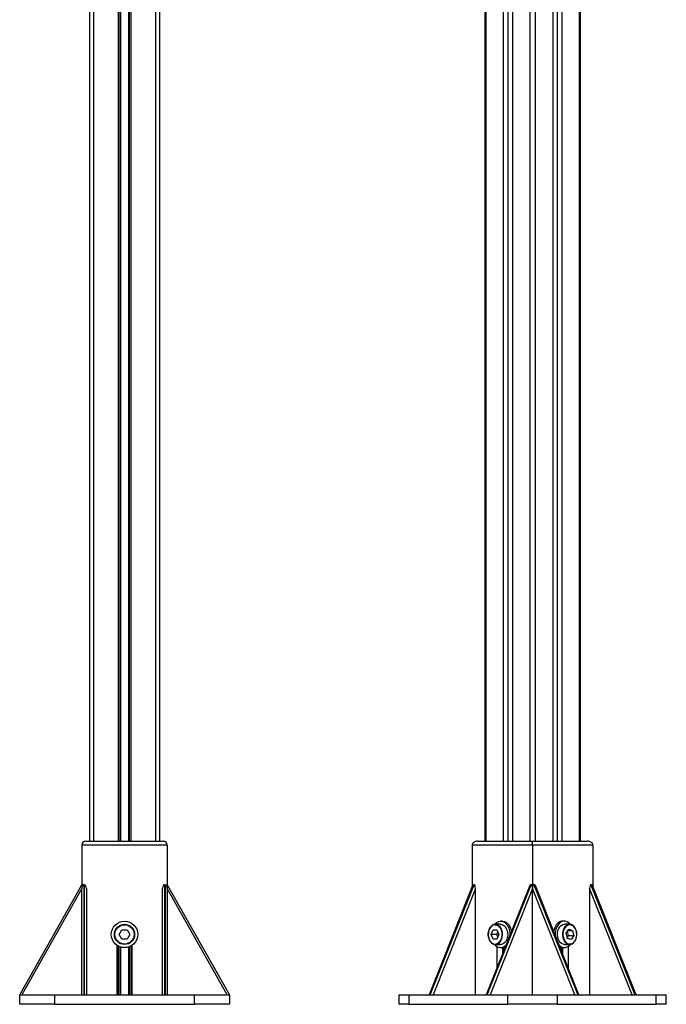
# Model space of a CAD drawing. Header units: millimetres. Extents: x 0 to 420, y 0 to 297.
# Tile 21 of 30: x 276 to 297, y 184 to 216. Entities that reach past the tile are written whole.
import ezdxf

# ---------------------------------------------------------------- set-up
doc = ezdxf.new("R2010")
doc.units = ezdxf.units.MM

msp = doc.modelspace()

# ---------------------------------------------------------------- linework, layer by layer
at = {"color": 7, "linetype": 'Continuous', "lineweight": 25}
for p, q in [((278.27843, 233.97751), (278.27843, 189.22751)), ((279.07093, 233.97751), (279.07093, 189.22751)), ((279.12513, 233.97751), (279.12513, 189.22751)), ((279.15383, 233.97751), (279.15383, 189.22751)), ((279.40302, 233.97751), (279.40302, 189.22751)), ((279.43173, 233.97751), (279.43173, 189.22751)), ((279.48593, 233.97751), (279.48593, 189.22751)), ((280.27843, 233.97751), (280.27843, 189.22751)), ((292.50303, 233.97751), (292.50303, 189.22751)), ((293.06342, 233.97751), (293.06342, 189.22751)), ((293.20484, 233.97751), (293.20484, 189.22751)), ((293.35687, 233.97751), (293.35687, 189.22751)), ((293.91725, 233.97751), (293.91725, 189.22751)), ((293.95386, 189.22751), (293.95386, 233.97751)), ((278.15343, 230.31431), (278.15343, 189.22751)), ((280.40343, 230.30191), (280.40343, 189.22751)), ((290.87543, 230.28781), (290.87543, 189.22751)), ((290.91204, 230.28781), (290.91204, 189.22751)), ((291.47243, 230.29223), (291.47243, 189.22751)), ((291.62445, 230.29356), (291.62445, 189.22751)), ((291.76587, 230.29479), (291.76587, 189.22751)), ((292.32626, 230.31431), (292.32626, 189.22751)), ((278.02843, 189.22751), (280.52843, 189.22751)), ((290.64688, 189.22751), (292.41465, 189.22751)), ((292.41465, 189.10251), (292.41465, 189.22751)), ((292.41465, 189.22751), (294.18241, 189.22751)), ((277.90343, 189.10251), (277.90343, 187.70527)), ((280.65343, 189.10251), (277.90343, 189.10251)), ((280.65343, 189.10251), (280.65343, 187.70527)), ((290.4701, 189.10251), (290.4701, 187.7609)), ((292.41465, 189.10251), (290.4701, 189.10251)), ((292.41465, 189.10251), (292.41465, 187.70527)), ((294.35919, 189.10251), (292.41465, 189.10251)), ((294.35919, 189.10251), (294.35919, 187.7609)), ((275.90343, 184.27751), (277.90343, 187.82751)), ((277.90343, 187.70527), (275.9723, 184.27751)), ((277.90343, 184.27751), (277.90343, 187.70527)), ((277.96343, 187.82751), (277.96343, 184.27751)), ((277.96343, 187.82751), (277.99343, 187.82751)), ((277.99343, 184.27751), (277.99343, 187.82751)), ((278.05343, 187.70527), (278.05343, 184.27751)), ((280.50343, 184.27751), (280.50343, 187.70527)), ((280.56343, 187.82751), (280.56343, 184.27751)), ((280.56343, 187.82751), (280.59343, 187.82751)), ((280.59343, 184.27751), (280.59343, 187.82751)), ((280.65343, 187.82751), (282.65343, 184.27751)), ((280.65343, 187.70527), (280.65343, 184.27751)), ((282.58456, 184.27751), (280.65343, 187.70527)), ((290.48466, 187.79744), (289.08243, 184.27751)), ((290.51253, 187.82751), (289.09831, 184.27751)), ((289.11953, 184.27751), (290.53374, 187.82751)), ((290.57617, 187.70527), (289.21065, 184.27751)), ((290.51253, 187.82751), (290.53374, 187.82751)), ((290.57617, 184.27751), (290.57617, 187.70527)), ((292.32314, 187.79744), (290.9209, 184.27751)), ((292.35101, 187.82751), (290.93679, 184.27751)), ((290.95801, 184.27751), (292.37222, 187.82751)), ((292.41465, 187.70527), (291.04913, 184.27751)), ((292.35101, 187.82751), (292.37222, 187.82751)), ((293.78016, 184.27751), (292.41465, 187.70527)), ((292.41465, 184.27751), (292.41465, 187.70527)), ((292.45707, 187.82751), (293.87129, 184.27751)), ((292.45707, 187.82751), (292.47829, 187.82751)), ((293.8925, 184.27751), (292.47829, 187.82751)), ((293.90839, 184.27751), (292.50615, 187.79744)), ((294.25312, 187.70527), (294.25312, 184.27751)), ((295.61864, 184.27751), (294.25312, 187.70527)), ((294.29555, 187.82751), (294.31676, 187.82751)), ((294.29555, 187.82751), (295.70976, 184.27751)), ((295.73098, 184.27751), (294.31676, 187.82751)), ((295.74687, 184.27751), (294.34463, 187.79744)), ((279.10522, 186.22751), (279.19183, 186.37751)), ((279.19183, 186.37751), (279.36503, 186.37751)), ((279.36503, 186.37751), (279.45163, 186.22751)), ((291.08655, 186.22751), (291.14779, 186.37751)), ((291.14779, 186.37751), (291.27027, 186.37751)), ((291.38581, 186.55251), (291.21963, 186.55251)), ((291.27027, 186.37751), (291.3315, 186.22751)), ((291.44237, 186.65251), (291.38581, 186.65251)), ((293.44349, 186.65251), (293.38692, 186.65251)), ((293.60966, 186.55251), (293.44349, 186.55251)), ((293.50073, 186.26525), (293.58361, 186.39278)), ((293.58361, 186.39278), (293.70314, 186.35503)), ((279.19183, 186.07751), (279.10522, 186.22751)), ((279.36503, 186.07751), (279.19183, 186.07751)), ((279.45163, 186.22751), (279.36503, 186.07751)), ((291.14779, 186.07751), (291.08655, 186.22751)), ((291.26333, 186.22751), (291.08655, 186.22751)), ((291.27027, 186.07751), (291.14779, 186.07751)), ((291.26333, 186.22751), (291.29742, 186.311)), ((291.29742, 186.14402), (291.26333, 186.22751)), ((291.3315, 186.22751), (291.27027, 186.07751)), ((293.53738, 186.09999), (293.50073, 186.26525)), ((293.56302, 186.18977), (293.52906, 186.13752)), ((293.53469, 186.3175), (293.56302, 186.18977)), ((293.65691, 186.06224), (293.53738, 186.09999)), ((293.55908, 186.35503), (293.70314, 186.35503)), ((293.56302, 186.18977), (293.73979, 186.18977)), ((293.73979, 186.18977), (293.65691, 186.06224)), ((293.70314, 186.35503), (293.73979, 186.18977)), ((279.02843, 185.88382), (279.02843, 184.27751)), ((279.07093, 185.85661), (279.07093, 184.27751)), ((279.12513, 185.83112), (279.12513, 184.27751)), ((279.15383, 185.82118), (279.15383, 184.27751)), ((279.40302, 185.82118), (279.40302, 184.27751)), ((279.43173, 185.83112), (279.43173, 184.27751)), ((279.48593, 185.85661), (279.48593, 184.27751)), ((279.52843, 184.27751), (279.52843, 185.88382)), ((291.21963, 185.90251), (291.38581, 185.90251)), ((291.2656, 185.83799), (291.2656, 185.14277)), ((291.38581, 185.80251), (291.44237, 185.80251)), ((291.44237, 185.80251), (291.44237, 185.58652)), ((291.47243, 185.80464), (291.47243, 185.66196)), ((293.35687, 185.80464), (293.35687, 185.66196)), ((293.38692, 185.80251), (293.44349, 185.80251)), ((293.38692, 185.58652), (293.38692, 185.80251)), ((293.44349, 185.90251), (293.60966, 185.90251)), ((293.56369, 185.83799), (293.56369, 185.14277)), ((275.90343, 183.97751), (275.90343, 184.27751)), ((275.90343, 184.27751), (277.02843, 184.27751)), ((277.02843, 184.27751), (277.02843, 183.97751)), ((277.02843, 184.27751), (277.96343, 184.27751)), ((277.96343, 184.27751), (277.99343, 184.27751)), ((277.99343, 184.27751), (280.56343, 184.27751)), ((280.56343, 184.27751), (280.59343, 184.27751)), ((280.59343, 184.27751), (281.52843, 184.27751)), ((281.52843, 183.97751), (281.52843, 184.27751)), ((281.52843, 184.27751), (282.65343, 184.27751)), ((282.65343, 184.27751), (282.65343, 183.97751)), ((288.10766, 184.27751), (288.10766, 183.97751)), ((288.10766, 184.27751), (288.43717, 184.27751)), ((288.43717, 184.27751), (288.43717, 183.97751)), ((288.43717, 184.27751), (289.09831, 184.27751)), ((289.09831, 184.27751), (289.11953, 184.27751)), ((289.11953, 184.27751), (290.93679, 184.27751)), ((290.93679, 184.27751), (290.95801, 184.27751)), ((290.95801, 184.27751), (291.61915, 184.27751)), ((291.61915, 183.97751), (291.61915, 184.27751)), ((291.61915, 184.27751), (293.21014, 184.27751)), ((293.21014, 184.27751), (293.21014, 183.97751)), ((293.21014, 184.27751), (293.87129, 184.27751)), ((293.87129, 184.27751), (293.8925, 184.27751)), ((293.8925, 184.27751), (295.70976, 184.27751)), ((295.70976, 184.27751), (295.73098, 184.27751)), ((295.73098, 184.27751), (296.39212, 184.27751)), ((296.39212, 183.97751), (296.39212, 184.27751)), ((296.39212, 184.27751), (296.72163, 184.27751)), ((296.72163, 183.97751), (296.72163, 184.27751)), ((277.02843, 183.97751), (275.90343, 183.97751)), ((277.02843, 183.97751), (281.52843, 183.97751)), ((282.65343, 183.97751), (281.52843, 183.97751)), ((288.43717, 183.97751), (288.10766, 183.97751)), ((288.43717, 183.97751), (291.61915, 183.97751)), ((293.21014, 183.97751), (291.61915, 183.97751)), ((293.21014, 183.97751), (296.39212, 183.97751)), ((296.72163, 183.97751), (296.39212, 183.97751))]:
    msp.add_line(p, q, dxfattribs=at)
at = {"color": 7, "linetype": 'Continuous', "lineweight": 25, "flags": 128}
for points in [[(291.21963, 186.55251), (291.16664, 186.54375), (291.1165, 186.51794), (291.07192, 186.47647), (291.0353, 186.42159), (291.00862, 186.35624), (290.99332, 186.28395), (290.99021, 186.20861), (290.99948, 186.1343), (291.02061, 186.06501), (291.05248, 186.00448), (291.09335, 185.95598), (291.14104, 185.92211), (291.19296, 185.90471), (291.24631, 185.90471), (291.29823, 185.92211), (291.34592, 185.95598), (291.38679, 186.00448), (291.41866, 186.06501), (291.43979, 186.1343), (291.44906, 186.20861), (291.44595, 186.28395), (291.43065, 186.35624), (291.40397, 186.42159), (291.36735, 186.47647), (291.32277, 186.51794), (291.27263, 186.54375), (291.21963, 186.55251)], [(291.11084, 185.95035), (291.10716, 185.95302), (291.06367, 185.99547), (291.02863, 186.05141), (291.00407, 186.11758), (290.99142, 186.19014), (290.99142, 186.26488), (291.00407, 186.33744), (291.02863, 186.40361), (291.06367, 186.45955), (291.07762, 186.47563)], [(291.18988, 186.54977), (291.21772, 186.57982), (291.27319, 186.62154), (291.33358, 186.64604), (291.39625, 186.65225), (291.45847, 186.6399), (291.51751, 186.60952), (291.57079, 186.56245), (291.61599, 186.50074), (291.65113, 186.42709), (291.67467, 186.34471), (291.68559, 186.25722), (291.68555, 186.19694)], [(291.20903, 186.53751), (291.26149, 186.5285), (291.30957, 186.50298)], [(291.30957, 186.50298), (291.3109, 186.502), (291.35439, 186.45955), (291.38943, 186.40361), (291.41399, 186.33744), (291.42663, 186.26488), (291.42663, 186.19014), (291.41399, 186.11758), (291.38943, 186.05141), (291.35439, 185.99547), (291.3109, 185.95302), (291.29874, 185.94466)], [(291.38581, 186.55251), (291.4388, 186.54375), (291.48894, 186.51794), (291.53352, 186.47647), (291.57014, 186.42159), (291.59682, 186.35624), (291.61212, 186.28395), (291.61523, 186.20861), (291.60596, 186.1343), (291.58483, 186.06501), (291.55296, 186.00448), (291.51209, 185.95598), (291.4644, 185.92211), (291.41248, 185.90471), (291.38581, 185.90251)], [(291.44237, 186.65251), (291.45282, 186.65225), (291.51503, 186.6399), (291.57407, 186.60952), (291.62736, 186.56245), (291.67256, 186.50074), (291.7077, 186.42709), (291.73124, 186.34471), (291.73537, 186.32201)], [(293.38692, 186.65251), (293.34781, 186.6489), (293.28671, 186.62819), (293.23, 186.58997), (293.18014, 186.53591), (293.13932, 186.46837), (293.10932, 186.39031), (293.09392, 186.32201)], [(293.63941, 186.54977), (293.63875, 186.55057), (293.58699, 186.60093), (293.52895, 186.63496), (293.46718, 186.65119), (293.40438, 186.6489), (293.34328, 186.62819), (293.28657, 186.58997), (293.23671, 186.53591), (293.19589, 186.46837), (293.16589, 186.39031), (293.14802, 186.30513), (293.14307, 186.21655), (293.14374, 186.19694)], [(293.44349, 185.90251), (293.41978, 185.90424), (293.36771, 185.92069), (293.31972, 185.95367), (293.2784, 186.00142), (293.24598, 186.06136), (293.22421, 186.13025), (293.21426, 186.20439), (293.21667, 186.27977), (293.2313, 186.35234), (293.25738, 186.41817), (293.29349, 186.47373), (293.33768, 186.51601), (293.38758, 186.54275), (293.44049, 186.55248), (293.44349, 186.55251)], [(293.65973, 186.5447), (293.60666, 186.55248), (293.55375, 186.54275), (293.50385, 186.51601), (293.45966, 186.47373), (293.42355, 186.41817), (293.39747, 186.35234), (293.38284, 186.27977), (293.38043, 186.20439), (293.39038, 186.13025), (293.41215, 186.06136), (293.44457, 186.00142), (293.48589, 185.95367), (293.53388, 185.92069), (293.58595, 185.90424), (293.63931, 185.90523), (293.69106, 185.92358), (293.73843, 185.95833), (293.77885, 186.00758), (293.81016, 186.06869), (293.83065, 186.13836), (293.83923, 186.21284), (293.83543, 186.28811), (293.81947, 186.36011), (293.79219, 186.42497), (293.75507, 186.47918), (293.71011, 186.51982), (293.65973, 186.5447)], [(293.53947, 185.93934), (293.52268, 185.94992), (293.47855, 185.99101), (293.44264, 186.04584), (293.41706, 186.11124), (293.40329, 186.18339), (293.40213, 186.2581), (293.41364, 186.33104), (293.43717, 186.39796), (293.47133, 186.45497), (293.51238, 186.49736)], [(293.66803, 186.53006), (293.71784, 186.5051), (293.74744, 186.48)], [(291.53704, 185.82415), (291.4946, 185.80898), (291.44237, 185.80251)]]:
    msp.add_lwpolyline(points, dxfattribs=at)
at = {"color": 7, "linetype": 'Continuous', "lineweight": 25}
for radius in [0.425, 0.325, 0.31]:
    msp.add_circle((279.27843, 186.22751), radius, dxfattribs=at)
for centre, radius, start, end in [((278.02843, 189.10251), 0.125, 90, 180), ((280.52843, 189.10251), 0.125, 0, 90), ((291.21524, 186.35385), 0.18376, 91.936521, 138.495718), ((293.62082, 186.36797), 0.16883, 73.760256, 129.965597), ((293.46523, 186.22884), 0.37779, 314.236098, 41.668437), ((291.20885, 186.08154), 0.16376, 233.240316, 303.291096), ((291.38474, 186.0442), 0.23933, 215.493309, 316.93811), ((293.44447, 186.04544), 0.24012, 223.290484, 324.278098), ((293.38814, 186.02576), 0.22325, 244.56525, 269.68687), ((293.62057, 186.08506), 0.16677, 240.901832, 310.456256)]:
    msp.add_arc(centre, radius, start, end, dxfattribs=at)
for centre, major_axis, ratio, start_param, end_param in [((290.64688, 189.10251), (-0.17678, 0), 0.70710678, 4.71238898, 6.28318531), ((294.18241, 189.10251), (0.17678, 0), 0.70710678, 0, 1.57079633), ((277.96343, 187.70527), (0, 0.12224), 0.49084373, 0, 1.57079633), ((277.99343, 187.70527), (0, -0.12224), 0.49084373, 1.57079633, 3.14159265), ((280.56343, 187.70527), (0, 0.12224), 0.49084373, 0, 1.57079633), ((280.59343, 187.70527), (0, -0.12224), 0.49084373, 1.57079633, 3.14159265), ((290.51253, 187.70527), (0, 0.12224), 0.34707893, 0, 0.71670081), ((290.53374, 187.70527), (0, 0.12224), 0.34707893, 4.71238898, 6.28318531), ((292.35101, 187.70527), (0, 0.12224), 0.34707893, 0, 0.71670081), ((292.37222, 187.70527), (0, 0.12224), 0.34707893, 4.71238898, 6.28318531), ((292.45707, 187.70527), (0, 0.12224), 0.34707893, 0, 1.57079633), ((292.47829, 187.70527), (0, 0.12224), 0.34707893, 5.5664845, 6.28318531), ((294.29555, 187.70527), (0, 0.12224), 0.34707893, 0, 1.57079633), ((294.31676, 187.70527), (0, 0.12224), 0.34707893, 5.5664845, 6.28318531)]:
    msp.add_ellipse(centre, major_axis=major_axis, ratio=ratio, start_param=start_param, end_param=end_param, dxfattribs=at)

doc.saveas('drawing.dxf')
